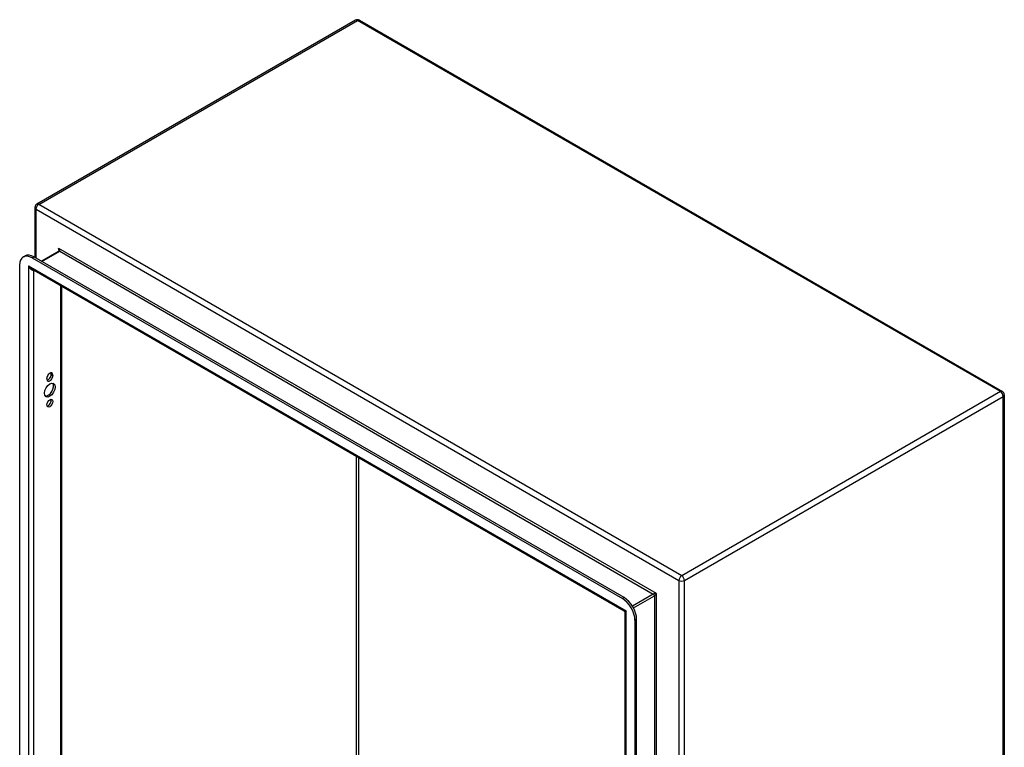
# Model space of a CAD drawing. Header units: inches. Extents: x 10 to 140, y 9 to 92.
# Tile 57 of 57: x 119 to 140, y 56 to 72. Entities that reach past the tile are written whole.
import ezdxf

# ---------------------------------------------------------------- set-up
doc = ezdxf.new("R2010")
doc.units = ezdxf.units.IN
doc.header["$LTSCALE"] = 8.944272
doc.header["$MEASUREMENT"] = 0
doc.layers.add('Visible Edges(ANSI)', color=7, linetype='Continuous', lineweight=25)
doc.layers.add('Visible Tangent Edges(ANSI)', color=7, linetype='Continuous', lineweight=25)

msp = doc.modelspace()

# ---------------------------------------------------------------- linework, layer by layer
at = {"layer": 'Visible Edges(ANSI)'}
for p, q in [((126.152, 71.658), (119.199, 67.644)), ((126.236, 71.658), (140.259, 63.562)), ((119.157, 67.572), (119.157, 66.485)), ((119.682, 66.621), (119.302, 66.401)), ((118.906, 66.495), (118.943, 66.517)), ((119.098, 66.476), (131.972, 59.043)), ((132.009, 59.065), (119.136, 66.497)), ((118.826, 48.188), (118.826, 66.319)), ((132.013, 58.77), (119.092, 66.23)), ((119.738, 65.858), (119.738, 48.417)), ((119.417, 63.833), (119.417, 63.844)), ((119.512, 63.931), (119.512, 63.942)), ((119.549, 63.92), (119.549, 63.909)), ((140.301, 63.489), (140.301, 44.03)), ((132.029, 40.558), (132.029, 58.744)), ((132.244, 58.571), (132.244, 40.441)), ((132.282, 40.462), (132.282, 58.593))]:
    msp.add_line(p, q, dxfattribs=at)
at = {"layer": 'Visible Edges(ANSI)', "flags": 128}
msp.add_lwpolyline([(119.685, 66.634), (119.684, 66.628), (119.683, 66.624), (119.682, 66.621), (119.682, 66.62)], dxfattribs=at)
at = {"layer": 'Visible Edges(ANSI)'}
for centre, radius, start, end in [((126.194, 71.585), 0.084, 60, 120), ((119.241, 67.572), 0.084, 120, 180), ((140.217, 63.489), 0.084, 0, 60), ((131.998, 58.744), 0.031, 0, 60)]:
    msp.add_arc(centre, radius, start, end, dxfattribs=at)
for centre, major_axis, start_param, end_param in [((119.098, 66.161), (-0.193, 0.334), 5.497787, 7.068583), ((119.136, 66.183), (-0.193, 0.334), 5.497787, 6.283185), ((119.483, 63.882), (0.0468, 0.081), 5.497787, 8.63938), ((119.483, 63.871), (-0.0468, -0.081), 5.497787, 8.63938), ((119.446, 63.893), (0.0467, 0.081), 3.554004, 5.497787), ((119.446, 63.903), (0.0467, 0.081), 5.497787, 5.870774), ((119.446, 63.612), (-0.083, -0.143), 0.229131, 2.912462), ((119.446, 63.327), (0.0467, 0.081), 3.554004, 5.870774), ((132.009, 58.75), (-0.193, 0.334), 3.926991, 5.497787), ((131.972, 58.729), (0.193, -0.334), 0.785398, 2.356194)]:
    msp.add_ellipse(centre, major_axis=major_axis, ratio=0.57735, start_param=start_param, end_param=end_param, dxfattribs=at)
for centre, major_axis in [((119.483, 63.591), (-0.083, -0.143)), ((119.483, 63.305), (-0.0467, -0.081))]:
    msp.add_ellipse(centre, major_axis=major_axis, ratio=0.57735, dxfattribs=at)
at = {"layer": 'Visible Tangent Edges(ANSI)'}
for p, q in [((119.241, 67.64), (126.194, 71.654)), ((140.217, 63.558), (126.194, 71.654)), ((119.182, 67.537), (133.205, 59.441)), ((119.182, 66.471), (119.182, 67.537)), ((133.265, 59.544), (119.241, 67.64)), ((119.311, 66.396), (119.698, 66.619)), ((132.712, 59.156), (119.676, 66.682)), ((119.676, 66.682), (119.676, 66.617)), ((119.698, 66.619), (132.646, 59.143)), ((119.098, 66.476), (119.136, 66.497)), ((119.017, 66.302), (132.053, 58.776)), ((119.017, 66.302), (119.017, 47.983)), ((119.136, 48.077), (119.136, 66.205)), ((119.713, 65.872), (119.713, 48.411)), ((119.512, 63.942), (119.549, 63.92)), ((119.512, 63.931), (119.549, 63.909)), ((140.217, 63.558), (133.265, 59.544)), ((133.324, 59.441), (140.276, 63.455)), ((140.276, 43.996), (140.276, 63.455)), ((126.172, 52.139), (126.172, 62.143)), ((126.216, 62.118), (126.216, 52.139)), ((133.205, 59.441), (133.205, 39.982)), ((133.324, 39.982), (133.324, 59.441)), ((132.009, 59.065), (131.972, 59.043)), ((132.646, 59.143), (132.191, 58.88)), ((132.213, 58.842), (132.668, 59.105)), ((132.668, 59.105), (132.668, 40.888)), ((132.712, 40.837), (132.712, 59.156)), ((132.053, 40.457), (132.053, 58.776)), ((132.244, 58.571), (132.282, 58.593))]:
    msp.add_line(p, q, dxfattribs=at)
for centre, major_axis, ratio, start_param, end_param in [((126.194, 71.585), (-0.042, 0.0727), 0.57735, 5.497787, 6.283185), ((126.194, 71.585), (0.042, 0.0727), 0.57735, 0, 0.785398), ((119.241, 67.572), (-0.042, 0.0727), 0.57735, 5.497787, 6.283185), ((119.241, 67.572), (-0.084, 0), 0.57735, 0, 0.785398), ((119.241, 67.572), (0.042, 0.0727), 0.57735, 0.785398, 2.356194), ((119.654, 66.67), (0.0455, -0.0494), 0.368973, 6.200611, 7.771407), ((119.654, 66.67), (0.02, -0.0641), 0.368973, 0.867973, 1.653371), ((119.698, 66.594), (-0.0155, 0.0268), 0.57735, 5.497787, 6.283185), ((119.076, 66.336), (0.085, -0.113), 0.482311, 4.655739, 5.441138), ((119.076, 66.336), (0.056, -0.13), 0.482311, 4.769038, 6.293161), ((140.217, 63.489), (0.042, 0.0727), 0.57735, 0, 0.785398), ((140.217, 63.489), (0.042, -0.0727), 0.57735, 0.785398, 2.356194), ((140.217, 63.489), (0.084, 0), 0.57735, 5.497787, 6.283185), ((133.265, 59.475), (-0.042, -0.0727), 0.57735, 3.926991, 5.497787), ((133.265, 59.475), (0.042, -0.0727), 0.57735, 0.785398, 2.356194), ((133.265, 59.475), (0.084, 0), 0.57735, 3.926991, 5.497787), ((132.69, 59.143), (-0.049, -0.006), 0.227735, 4.220992, 5.791788), ((132.646, 59.118), (-0.0155, 0.0268), 0.57735, 3.926991, 5.497787), ((132.69, 59.143), (0.0297, 0.0394), 0.227735, 3.63299, 5.203786), ((132.113, 58.81), (0.101, 0.038), 0.129721, 3.246653, 4.032051), ((132.113, 58.81), (-0.0835, -0.0679), 0.129721, 5.392727, 6.178125)]:
    msp.add_ellipse(centre, major_axis=major_axis, ratio=ratio, start_param=start_param, end_param=end_param, dxfattribs=at)

doc.saveas('drawing.dxf')
